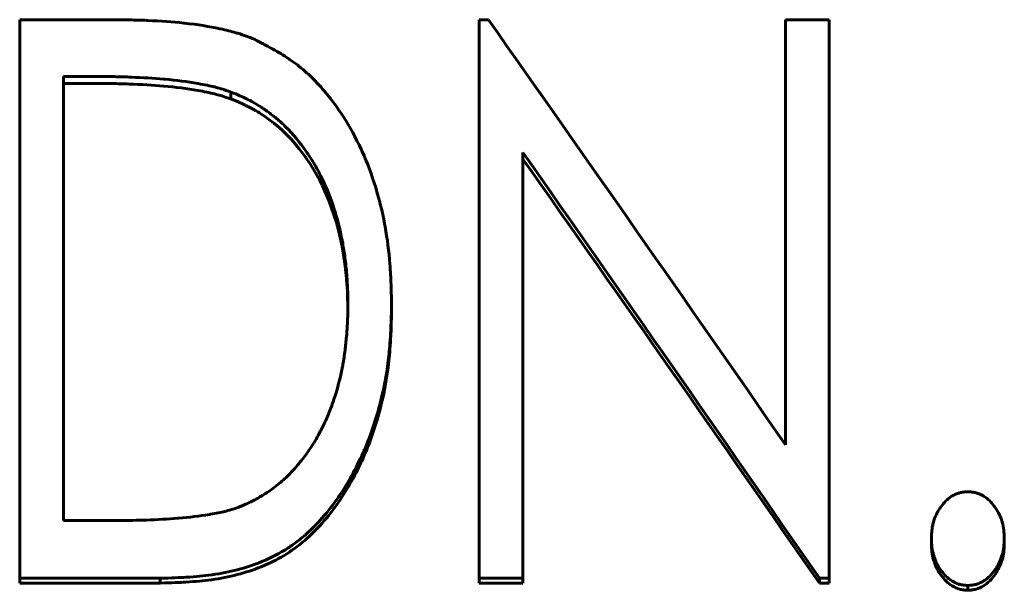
# Model space of a CAD drawing. Header units: millimetres. Extents: x 0 to 594, y 0 to 420.
# Tile 11 of 21: x 158 to 167, y 231 to 236. Entities that reach past the tile are written whole.
import ezdxf

# ---------------------------------------------------------------- set-up
doc = ezdxf.new("R2010")
doc.units = ezdxf.units.MM
doc.linetypes.add('K5LT_BASIC', pattern=[0])
doc.layers.add('Системный слой (1)', color=251, linetype='Continuous', true_color=0x6c6c6c)

# ---------------------------------------------------------------- blocks, each defined once
blk = doc.blocks.new('U30')
at = {"layer": 'Системный слой (1)', "color": 150, "linetype": 'K5LT_BASIC', "lineweight": 60, "true_color": 0x0080ff}
for p, q in [((160.2977, 235.096), (160.2346, 235.1222)), ((160.3361, 235.0793), (160.2977, 235.096)), ((160.3522, 235.0719), (160.3361, 235.0793)), ((160.3596, 235.0685), (160.3522, 235.0719)), ((160.363, 235.0668), (160.3596, 235.0685)), ((160.3647, 235.066), (160.363, 235.0668)), ((160.3655, 235.0656), (160.3647, 235.066)), ((160.3659, 235.0654), (160.3655, 235.0656)), ((160.3661, 235.0653), (160.3659, 235.0654)), ((160.3663, 235.0653), (160.3661, 235.0653)), ((160.4073, 235.0445), (160.3663, 235.0653)), ((160.4499, 235.0208), (160.4073, 235.0445)), ((160.4707, 235.0083), (160.4499, 235.0208)), ((160.481, 235.0019), (160.4707, 235.0083)), ((160.4862, 234.9987), (160.481, 235.0019)), ((160.4887, 234.997), (160.4862, 234.9987)), ((160.49, 234.9962), (160.4887, 234.997)), ((160.4906, 234.9958), (160.49, 234.9962)), ((160.491, 234.9956), (160.4906, 234.9958)), ((160.4911, 234.9955), (160.491, 234.9956)), ((160.528, 234.971), (160.4911, 234.9955)), ((160.5677, 234.9428), (160.528, 234.971)), ((160.5876, 234.9279), (160.5677, 234.9428)), ((160.5975, 234.9203), (160.5876, 234.9279)), ((160.6025, 234.9164), (160.5975, 234.9203)), ((160.605, 234.9145), (160.6025, 234.9164)), ((160.6062, 234.9135), (160.605, 234.9145)), ((160.6069, 234.913), (160.6062, 234.9135)), ((160.6072, 234.9128), (160.6069, 234.913)), ((160.6074, 234.9127), (160.6072, 234.9128)), ((160.6407, 234.8856), (160.6074, 234.9127)), ((160.6784, 234.8527), (160.6407, 234.8856)), ((160.6966, 234.8358), (160.6784, 234.8527)), ((160.7055, 234.8272), (160.6966, 234.8358)), ((160.71, 234.8229), (160.7055, 234.8272)), ((160.7122, 234.8208), (160.71, 234.8229)), ((160.7133, 234.8197), (160.7122, 234.8208)), ((160.7138, 234.8191), (160.7133, 234.8197)), ((160.7141, 234.8189), (160.7138, 234.8191)), ((160.7142, 234.8187), (160.7141, 234.8189)), ((160.7683, 234.7624), (160.7142, 234.8187)), ((160.8345, 234.6848), (160.7683, 234.7624)), ((160.8661, 234.644), (160.8345, 234.6848)), ((160.8815, 234.623), (160.8661, 234.644)), ((160.8891, 234.6124), (160.8815, 234.623)), ((160.8928, 234.6071), (160.8891, 234.6124)), ((160.8947, 234.6044), (160.8928, 234.6071)), ((160.8956, 234.6031), (160.8947, 234.6044)), ((160.8961, 234.6024), (160.8956, 234.6031)), ((160.8964, 234.6021), (160.8961, 234.6024)), ((160.8965, 234.6019), (160.8964, 234.6021)), ((160.9359, 234.5427), (160.8965, 234.6019)), ((160.9889, 234.4536), (160.9359, 234.5427)), ((161.0143, 234.4066), (160.9889, 234.4536)), ((161.0266, 234.3825), (161.0143, 234.4066)), ((161.0328, 234.3702), (161.0266, 234.3825)), ((161.0358, 234.3641), (161.0328, 234.3702)), ((161.0373, 234.361), (161.0358, 234.3641)), ((161.0381, 234.3595), (161.0373, 234.361)), ((161.0385, 234.3587), (161.0381, 234.3595)), ((161.0386, 234.3583), (161.0385, 234.3587)), ((161.0387, 234.3581), (161.0386, 234.3583)), ((161.0947, 234.2314), (161.0387, 234.3581)), ((161.161, 234.0363), (161.0947, 234.2314)), ((161.1885, 233.9321), (161.161, 234.0363)), ((161.2007, 233.8783), (161.1885, 233.9321)), ((161.2065, 233.8509), (161.2007, 233.8783)), ((161.2093, 233.8372), (161.2065, 233.8509)), ((161.2107, 233.8303), (161.2093, 233.8372)), ((161.2114, 233.8268), (161.2107, 233.8303)), ((161.2117, 233.8251), (161.2114, 233.8268)), ((161.2119, 233.8242), (161.2117, 233.8251)), ((161.212, 233.8238), (161.2119, 233.8242)), ((161.212, 233.8235), (161.212, 233.8238)), ((161.2245, 233.7538), (161.212, 233.8235)), ((161.239, 233.6523), (161.2245, 233.7538)), ((161.2452, 233.5992), (161.239, 233.6523)), ((161.248, 233.572), (161.2452, 233.5992)), ((161.2493, 233.5583), (161.248, 233.572)), ((161.2499, 233.5514), (161.2493, 233.5583)), ((161.2502, 233.5479), (161.2499, 233.5514)), ((161.2504, 233.5462), (161.2502, 233.5479)), ((161.2505, 233.5453), (161.2504, 233.5462)), ((161.2505, 233.5449), (161.2505, 233.5453)), ((161.2505, 233.5447), (161.2505, 233.5449)), ((161.2514, 233.5345), (161.2505, 233.5447)), ((161.2563, 233.4683), (161.2514, 233.5345)), ((161.2581, 233.4359), (161.2563, 233.4683)), ((161.2589, 233.4199), (161.2581, 233.4359)), ((161.2592, 233.4119), (161.2589, 233.4199)), ((161.2594, 233.4079), (161.2592, 233.4119)), ((161.2594, 233.4059), (161.2594, 233.4079)), ((161.2595, 233.4049), (161.2594, 233.4059)), ((161.2595, 233.4044), (161.2595, 233.4049)), ((161.2595, 233.4042), (161.2595, 233.4044)), ((161.2595, 233.404), (161.2595, 233.4042)), ((161.2619, 233.2911), (161.2595, 233.404))]:
    blk.add_line(p, q, dxfattribs=at)

msp = doc.modelspace()

# ---------------------------------------------------------------- linework, layer by layer
at = {"layer": 'Системный слой (1)', "color": 150, "linetype": 'K5LT_BASIC', "lineweight": 60, "true_color": 0x0080ff}
for p, q in [((158.3776, 230.9126), (158.3776, 235.8182)), ((158.3776, 235.8182), (159.1819, 235.8182)), ((162.4161, 230.9126), (162.4161, 235.8182)), ((162.4161, 235.8182), (162.4972, 235.8182)), ((165.1084, 235.8182), (165.493, 235.8182)), ((165.1084, 232.085), (165.1084, 235.8182)), ((165.493, 230.9126), (165.493, 235.8182)), ((158.7622, 231.4197), (158.7622, 235.3195)), ((159.0367, 235.3195), (158.7622, 235.3195)), ((159.0367, 235.2582), (158.7622, 235.2582)), ((160.2346, 235.1829), (160.2346, 235.1222)), ((162.8007, 230.9126), (162.8007, 234.6525)), ((161.6469, 233.3148), (161.6469, 233.2621)), ((158.7622, 231.4197), (159.21, 231.4197)), ((166.3904, 231.2613), (166.3904, 231.2173)), ((167.0315, 231.2613), (167.0315, 231.2173)), ((158.3776, 230.9126), (158.3776, 230.87)), ((159.6126, 230.9126), (158.3776, 230.9126)), ((159.6126, 230.9126), (159.6126, 230.87)), ((162.4161, 230.9126), (162.4161, 230.87)), ((162.8007, 230.9126), (162.4161, 230.9126)), ((162.8007, 230.9126), (162.8007, 230.87)), ((165.4059, 230.9126), (165.4059, 230.87)), ((165.493, 230.9126), (165.4059, 230.9126)), ((165.493, 230.9126), (165.493, 230.87)), ((159.6126, 230.87), (158.3776, 230.87)), ((162.8007, 230.87), (162.4161, 230.87)), ((165.493, 230.87), (165.4059, 230.87)), ((166.711, 230.8491), (166.711, 230.8069))]:
    msp.add_line(p, q, dxfattribs=at)
for points, knots in [([(159.1819, 235.8182), (159.2521, 235.8176), (159.3051, 235.817), (159.3414, 235.8164), (159.3417, 235.8164), (159.3954, 235.8154), (159.4458, 235.814), (159.4968, 235.8119), (159.4996, 235.8118), (159.616, 235.807), (159.7212, 235.7993), (159.8204, 235.7885), (159.8216, 235.7884), (159.9422, 235.7751), (160.0465, 235.7589), (160.1378, 235.7392), (160.1388, 235.739), (160.1905, 235.7278), (160.2364, 235.7162), (160.2842, 235.7022), (160.2896, 235.7006), (160.3203, 235.6911), (160.3447, 235.6828), (160.37, 235.6733), (160.3711, 235.6729), (160.3882, 235.6664), (160.413, 235.6565), (160.4459, 235.643)], [0, 0, 0, 0, 0.1230469, 0.1230469, 0.125, 0.125, 0.2421875, 0.2421875, 0.25, 0.25, 0.4960937, 0.4960937, 0.5, 0.5, 0.7460937, 0.7460937, 0.75, 0.75, 0.859375, 0.859375, 0.875, 0.875, 0.9355469, 0.9355469, 0.9375, 0.9375, 0.9999992, 0.9999992, 0.9999992, 0.9999992]), ([(160.4459, 235.643), (160.4806, 235.6251), (160.5402, 235.5938), (160.5827, 235.5709), (160.6, 235.5613), (160.6002, 235.5612), (160.6507, 235.5331), (160.6949, 235.5065), (160.7394, 235.4771), (160.7444, 235.4737), (160.7959, 235.4388), (160.8824, 235.3717), (160.965, 235.2913), (161.0066, 235.2464), (161.0094, 235.2433), (161.0499, 235.1992), (161.1185, 235.1172), (161.1821, 235.0276), (161.2147, 234.9779), (161.219, 234.9713), (161.2799, 234.8764), (161.3316, 234.7818), (161.381, 234.6748), (161.3842, 234.6677), (161.4329, 234.5599), (161.5099, 234.3551), (161.5641, 234.1349), (161.5864, 234.0173), (161.5878, 234.0096), (161.6088, 233.8946), (161.6229, 233.7841), (161.6318, 233.6674), (161.6321, 233.6633), (161.6342, 233.6346), (161.6375, 233.5813), (161.6403, 233.5216), (161.6415, 233.4897), (161.6416, 233.4883), (161.643, 233.4493), (161.6448, 233.3917), (161.6469, 233.3148)], [0, 0, 0, 0, 0.03125, 0.0615234, 0.0615234, 0.0625, 0.0625, 0.1171875, 0.1171875, 0.125, 0.125, 0.1875, 0.2460938, 0.2460938, 0.25, 0.25, 0.3125, 0.3671875, 0.3671875, 0.375, 0.375, 0.4921875, 0.4921875, 0.5, 0.5, 0.625, 0.7421875, 0.7421875, 0.75, 0.75, 0.8710937, 0.8710937, 0.875, 0.875, 0.90625, 0.9365234, 0.9365234, 0.9375, 0.9375, 0.9999987, 0.9999987, 0.9999987, 0.9999987]), ([(160.2346, 235.1829), (160.2188, 235.1884), (160.1927, 235.1974), (160.1736, 235.2037), (160.1651, 235.2064), (160.1645, 235.2066), (160.1424, 235.2136), (160.1212, 235.2196), (160.0965, 235.2259), (160.0929, 235.2268), (160.0497, 235.2374), (160.0021, 235.2473), (159.9457, 235.2574), (159.9436, 235.2578), (159.8525, 235.274), (159.7558, 235.2865), (159.6486, 235.2958), (159.6448, 235.2961), (159.5538, 235.3038), (159.4597, 235.3096), (159.353, 235.314), (159.3458, 235.3142), (159.2909, 235.3163), (159.2421, 235.3176), (159.1913, 235.3184), (159.1892, 235.3184), (159.1546, 235.3189), (159.1041, 235.3192), (159.0367, 235.3195)], [0, 0, 0, 0, 0.03125, 0.058594, 0.058594, 0.0625, 0.0625, 0.117188, 0.117188, 0.125, 0.125, 0.246094, 0.246094, 0.25, 0.25, 0.492188, 0.492188, 0.5, 0.5, 0.734375, 0.734375, 0.75, 0.75, 0.871094, 0.871094, 0.875, 0.875, 1, 1, 1, 1]), ([(160.2346, 235.1222), (160.2029, 235.1332), (160.179, 235.1412), (160.163, 235.1462), (160.1394, 235.1537), (160.1151, 235.1605), (160.0903, 235.1666), (160.0483, 235.1768), (159.9989, 235.187), (159.9421, 235.197), (159.8495, 235.2134), (159.7495, 235.2261), (159.6419, 235.2352), (159.5477, 235.2431), (159.447, 235.2491), (159.3395, 235.2532), (159.2892, 235.2551), (159.2387, 235.2565), (159.1881, 235.2571), (159.1544, 235.2576), (159.1039, 235.258), (159.0367, 235.2582)], [0, 0, 0, 0, 0.0625, 0.0625, 0.0625, 0.125, 0.125, 0.125, 0.25, 0.25, 0.25, 0.5, 0.5, 0.5, 0.75, 0.75, 0.75, 0.875, 0.875, 0.875, 1, 1, 1, 1]), ([(161.2622, 233.3158), (161.2619, 233.3473), (161.2615, 233.3748), (161.2608, 233.4102), (161.2603, 233.4304), (161.2598, 233.4473), (161.2596, 233.4554), (161.2596, 233.4559), (161.2583, 233.4916), (161.2563, 233.5267), (161.2526, 233.5744), (161.2517, 233.5859), (161.246, 233.6491), (161.2354, 233.7434), (161.2212, 233.8303), (161.2131, 233.8732), (161.2126, 233.8754), (161.1925, 233.979), (161.1449, 234.1659), (161.0791, 234.3316), (161.0412, 234.4105), (161.0401, 234.4126), (161.017, 234.4602), (160.9743, 234.5405), (160.9283, 234.6137), (160.9029, 234.6511), (160.9, 234.6553), (160.8411, 234.7399), (160.7808, 234.8121), (160.6894, 234.9028), (160.6631, 234.9267), (160.6263, 234.9573), (160.6171, 234.9647), (160.5783, 234.9954), (160.5492, 235.0167), (160.5105, 235.043), (160.5012, 235.0492), (160.4525, 235.0805), (160.4122, 235.1032), (160.369, 235.1244), (160.3672, 235.1253), (160.3374, 235.1398), (160.2935, 235.1588), (160.2346, 235.1829)], [0, 0, 0, 0, 0.03125, 0.03125, 0.046875, 0.0605469, 0.0605469, 0.0625, 0.0625, 0.109375, 0.109375, 0.125, 0.125, 0.1875, 0.2460938, 0.2460938, 0.25, 0.25, 0.375, 0.4960937, 0.4960937, 0.5, 0.5, 0.5625, 0.6171875, 0.6171875, 0.625, 0.625, 0.75, 0.75, 0.796875, 0.796875, 0.8125, 0.8125, 0.859375, 0.859375, 0.875, 0.875, 0.9355469, 0.9355469, 0.9375, 0.9375, 0.9999995, 0.9999995, 0.9999995, 0.9999995]), ([(161.6469, 233.3148), (161.6455, 233.2656), (161.6442, 233.2226), (161.6423, 233.1672), (161.6411, 233.1344), (161.6399, 233.1074), (161.6394, 233.0949), (161.6393, 233.0946), (161.6373, 233.0528), (161.6329, 232.9802), (161.627, 232.9142), (161.6235, 232.8806), (161.6231, 232.877), (161.6084, 232.7432), (161.5861, 232.6156), (161.5511, 232.4715), (161.5467, 232.454), (161.5227, 232.3621), (161.4817, 232.2275), (161.4317, 232.099), (161.4028, 232.032), (161.3993, 232.0241), (161.3641, 231.9447), (161.2987, 231.8134), (161.2243, 231.6924), (161.1837, 231.6325), (161.1814, 231.6292), (161.1332, 231.5591), (161.0414, 231.441), (160.9422, 231.3413), (160.8891, 231.2945), (160.8861, 231.2919), (160.8534, 231.2636), (160.8237, 231.24), (160.7632, 231.1959), (160.7321, 231.1753), (160.6422, 231.1211), (160.5793, 231.0895), (160.5078, 231.0598), (160.5029, 231.0578), (160.4325, 231.0294), (160.2957, 230.9843), (160.1465, 230.9545), (160.0675, 230.9431), (160.0647, 230.9427), (159.9968, 230.9332), (159.9233, 230.9262), (159.8407, 230.9214), (159.8389, 230.9213), (159.7882, 230.9184), (159.713, 230.9155), (159.6126, 230.9126)], [0, 0, 0, 0, 0.03125, 0.03125, 0.046875, 0.061523, 0.061523, 0.0625, 0.0625, 0.09375, 0.121094, 0.121094, 0.125, 0.125, 0.234375, 0.234375, 0.25, 0.25, 0.3125, 0.367188, 0.367188, 0.375, 0.375, 0.4375, 0.496094, 0.496094, 0.5, 0.5, 0.5625, 0.621094, 0.621094, 0.625, 0.625, 0.65625, 0.65625, 0.6875, 0.6875, 0.746094, 0.746094, 0.75, 0.75, 0.8125, 0.873047, 0.873047, 0.875, 0.875, 0.936523, 0.936523, 0.9375, 0.9375, 1, 1, 1, 1]), ([(160.3247, 231.5453), (160.3518, 231.5574), (160.3976, 231.5783), (160.4306, 231.5945), (160.4444, 231.6018), (160.4448, 231.602), (160.4754, 231.6181), (160.5042, 231.6349), (160.542, 231.6592), (160.5511, 231.6652), (160.5997, 231.6984), (160.6361, 231.726), (160.7042, 231.7834), (160.7362, 231.8135), (160.7938, 231.8744), (160.8227, 231.9078), (160.8671, 231.9634), (160.8811, 231.9816), (160.9075, 232.0174), (160.9201, 232.0352), (160.9429, 232.069), (160.9544, 232.0869), (160.9774, 232.1248), (160.9891, 232.1451), (161.0176, 232.197), (161.0332, 232.2269), (161.052, 232.2654), (161.0567, 232.2752), (161.0778, 232.3204), (161.1082, 232.393), (161.1366, 232.4748), (161.1513, 232.5207), (161.1532, 232.5269), (161.1801, 232.6135), (161.2002, 232.6939), (161.216, 232.7789), (161.217, 232.7845), (161.2251, 232.8296), (161.237, 232.9082), (161.2462, 232.9932), (161.2504, 233.0401), (161.251, 233.0462), (161.2552, 233.0955), (161.2578, 233.1381), (161.2594, 233.1811), (161.2595, 233.1829), (161.2606, 233.2131), (161.2615, 233.2571), (161.2622, 233.3158)], [0, 0, 0, 0, 0.03125, 0.060547, 0.060547, 0.0625, 0.0625, 0.109375, 0.109375, 0.125, 0.125, 0.1875, 0.1875, 0.25, 0.25, 0.3125, 0.3125, 0.34375, 0.34375, 0.375, 0.375, 0.40625, 0.40625, 0.4375, 0.4375, 0.484375, 0.484375, 0.5, 0.5, 0.5625, 0.617188, 0.617188, 0.625, 0.625, 0.742188, 0.742188, 0.75, 0.75, 0.8125, 0.867188, 0.867188, 0.875, 0.875, 0.935547, 0.935547, 0.9375, 0.9375, 1, 1, 1, 1]), ([(161.6469, 233.2621), (161.6442, 233.1641), (161.6416, 233.0906), (161.6393, 233.0415), (161.6354, 232.9608), (161.6298, 232.8874), (161.6226, 232.8215), (161.6064, 232.6746), (161.5795, 232.5296), (161.5419, 232.3866), (161.5034, 232.2402), (161.4546, 232.1007), (161.3954, 231.9681), (161.3328, 231.8276), (161.2605, 231.6981), (161.1786, 231.5795), (161.0879, 231.4482), (160.9892, 231.3366), (160.8824, 231.2446), (160.8244, 231.1946), (160.7638, 231.1507), (160.7008, 231.1129), (160.6383, 231.0754), (160.571, 231.0421), (160.4988, 231.013), (160.3663, 230.9597), (160.221, 230.9219), (160.0626, 230.8997), (159.996, 230.8904), (159.9212, 230.8834), (159.8381, 230.8787), (159.7884, 230.8758), (159.7132, 230.873), (159.6126, 230.87)], [0, 0, 0, 0, 0.0625, 0.0625, 0.0625, 0.125, 0.125, 0.125, 0.25, 0.25, 0.25, 0.375, 0.375, 0.375, 0.5, 0.5, 0.5, 0.625, 0.625, 0.625, 0.6875, 0.6875, 0.6875, 0.75, 0.75, 0.75, 0.875, 0.875, 0.875, 0.9375, 0.9375, 0.9375, 1, 1, 1, 1]), ([(166.3904, 231.2613), (166.3911, 231.2773), (166.3925, 231.3035), (166.394, 231.3227), (166.3949, 231.3312), (166.3949, 231.3317), (166.3964, 231.3453), (166.3982, 231.3573), (166.4027, 231.3809), (166.4053, 231.3922), (166.4206, 231.4478), (166.4392, 231.4887), (166.466, 231.529), (166.4675, 231.5312), (166.4847, 231.556), (166.5152, 231.5924), (166.5488, 231.6195), (166.5675, 231.6316), (166.5695, 231.6329), (166.583, 231.641), (166.5993, 231.6495), (166.6161, 231.656), (166.6274, 231.6599), (166.6336, 231.6617), (166.6488, 231.6657), (166.6599, 231.6678), (166.673, 231.6695), (166.6742, 231.6696), (166.6826, 231.6706), (166.6947, 231.6717), (166.711, 231.6729)], [0.0000038, 0.0000038, 0.0000038, 0.0000038, 0.0625, 0.1171875, 0.1171875, 0.125, 0.125, 0.1875, 0.1875, 0.25, 0.25, 0.484375, 0.484375, 0.5, 0.5, 0.625, 0.734375, 0.734375, 0.75, 0.75, 0.8125, 0.84375, 0.84375, 0.875, 0.875, 0.9335938, 0.9335938, 0.9375, 0.9375, 1, 1, 1, 1]), ([(166.711, 231.6729), (166.726, 231.6718), (166.7376, 231.6708), (166.7462, 231.6698), (166.7464, 231.6697), (166.7538, 231.6689), (166.7601, 231.6679), (166.772, 231.6657), (166.7772, 231.6646), (166.7946, 231.6601), (166.8144, 231.6533), (166.8335, 231.6438), (166.8442, 231.6377), (166.8471, 231.6359), (166.8685, 231.6228), (166.9, 231.5978), (166.9285, 231.565), (166.9442, 231.5443), (166.9482, 231.5387), (166.9662, 231.5127), (166.9785, 231.4915), (166.999, 231.4482), (167.0074, 231.426), (167.0195, 231.3824), (167.0238, 231.3596), (167.0266, 231.3347), (167.0268, 231.3336), (167.0285, 231.3172), (167.0301, 231.2933), (167.0315, 231.2613)], [0, 0, 0, 0, 0.0585938, 0.0585938, 0.0625, 0.0625, 0.09375, 0.09375, 0.125, 0.125, 0.1875, 0.234375, 0.234375, 0.25, 0.25, 0.375, 0.46875, 0.46875, 0.5, 0.5, 0.625, 0.625, 0.75, 0.75, 0.8710938, 0.8710938, 0.875, 0.875, 0.9999963, 0.9999963, 0.9999963, 0.9999963]), ([(159.21, 231.4197), (159.3286, 231.4203), (159.4215, 231.4217), (159.4897, 231.424), (159.4902, 231.424), (159.5889, 231.4273), (159.6799, 231.4323), (159.7677, 231.4395), (159.7701, 231.4397), (159.8678, 231.4477), (159.9582, 231.4587), (160.0473, 231.4731), (160.0496, 231.4735), (160.1024, 231.4822), (160.1459, 231.4909), (160.186, 231.5008), (160.188, 231.5013), (160.2126, 231.5075), (160.2337, 231.5136), (160.2557, 231.5208), (160.2575, 231.5214), (160.2732, 231.5266), (160.2953, 231.5345), (160.3247, 231.5453)], [0, 0, 0, 0, 0.2460938, 0.2460938, 0.25, 0.25, 0.4921875, 0.4921875, 0.5, 0.5, 0.7421875, 0.7421875, 0.75, 0.75, 0.8671875, 0.8671875, 0.875, 0.875, 0.9335938, 0.9335938, 0.9375, 0.9375, 0.9999989, 0.9999989, 0.9999989, 0.9999989]), ([(166.711, 230.8491), (166.6959, 230.8502), (166.6843, 230.8512), (166.6757, 230.8522), (166.6755, 230.8522), (166.6616, 230.8539), (166.6499, 230.856), (166.6281, 230.8621), (166.6089, 230.869), (166.5895, 230.8788), (166.5783, 230.8851), (166.5752, 230.8869), (166.5534, 230.9001), (166.5215, 230.9251), (166.493, 230.9576), (166.4775, 230.9781), (166.4734, 230.9838), (166.4561, 231.009), (166.4441, 231.0299), (166.4238, 231.0733), (166.4153, 231.0962), (166.403, 231.1401), (166.3987, 231.1621), (166.3956, 231.1864), (166.3954, 231.1885), (166.3935, 231.2054), (166.3919, 231.2293), (166.3904, 231.2613)], [0, 0, 0, 0, 0.058594, 0.058594, 0.0625, 0.0625, 0.125, 0.125, 0.1875, 0.234375, 0.234375, 0.25, 0.25, 0.375, 0.46875, 0.46875, 0.5, 0.5, 0.625, 0.625, 0.75, 0.75, 0.867188, 0.867188, 0.875, 0.875, 1, 1, 1, 1]), ([(167.0315, 231.2613), (167.0307, 231.2453), (167.0293, 231.2183), (167.0276, 231.1988), (167.0267, 231.1906), (167.0267, 231.1903), (167.0238, 231.1646), (167.0193, 231.141), (167.0068, 231.0969), (166.998, 231.0741), (166.9777, 231.0323), (166.9674, 231.0139), (166.9545, 230.9942), (166.9531, 230.992), (166.9366, 230.9678), (166.9068, 230.9318), (166.8729, 230.9042), (166.8538, 230.8915), (166.8517, 230.8901), (166.8381, 230.8817), (166.8217, 230.873), (166.8051, 230.8663), (166.794, 230.8623), (166.7881, 230.8605), (166.773, 230.8563), (166.762, 230.8542), (166.7488, 230.8525), (166.7477, 230.8523), (166.7393, 230.8513), (166.7272, 230.8503), (166.711, 230.8491)], [0, 0, 0, 0, 0.0625, 0.121094, 0.121094, 0.125, 0.125, 0.25, 0.25, 0.375, 0.375, 0.484375, 0.484375, 0.5, 0.5, 0.625, 0.734375, 0.734375, 0.75, 0.75, 0.8125, 0.84375, 0.84375, 0.875, 0.875, 0.933594, 0.933594, 0.9375, 0.9375, 1, 1, 1, 1]), ([(166.711, 230.8069), (166.6949, 230.808), (166.6828, 230.809), (166.6747, 230.81), (166.6617, 230.8116), (166.6497, 230.8138), (166.639, 230.8167), (166.6172, 230.8227), (166.5951, 230.8324), (166.5728, 230.846), (166.5341, 230.8693), (166.4998, 230.9027), (166.47, 230.946), (166.4423, 230.9861), (166.4219, 231.0293), (166.409, 231.0755), (166.4026, 231.098), (166.3981, 231.1214), (166.3953, 231.1458), (166.3935, 231.1615), (166.3919, 231.1854), (166.3904, 231.2173)], [0, 0, 0, 0, 0.0625, 0.0625, 0.0625, 0.125, 0.125, 0.125, 0.25, 0.25, 0.25, 0.5, 0.5, 0.5, 0.75, 0.75, 0.75, 0.875, 0.875, 0.875, 1, 1, 1, 1]), ([(167.0315, 231.2173), (167.03, 231.1855), (167.0284, 231.1617), (167.0266, 231.1458), (167.0238, 231.121), (167.0193, 231.0976), (167.0131, 231.0756), (167.0068, 231.0536), (166.9982, 231.0313), (166.9872, 231.0087), (166.9764, 230.9865), (166.9644, 230.9657), (166.9513, 230.9465), (166.9219, 230.9036), (166.8878, 230.8701), (166.849, 230.846), (166.8273, 230.8326), (166.8053, 230.8228), (166.7829, 230.8167), (166.7725, 230.8139), (166.7606, 230.8117), (166.7472, 230.81), (166.7394, 230.8091), (166.7273, 230.808), (166.711, 230.8069)], [0, 0, 0, 0, 0.125, 0.125, 0.125, 0.25, 0.25, 0.25, 0.375, 0.375, 0.375, 0.5, 0.5, 0.5, 0.75, 0.75, 0.75, 0.875, 0.875, 0.875, 0.9375, 0.9375, 0.9375, 1, 1, 1, 1])]:
    msp.add_open_spline(points, degree=3, knots=knots, dxfattribs=at)
for points in [[(162.4972, 235.8182), (163.3676, 234.5835), (164.238, 233.3382), (165.1084, 232.085)], [(165.4059, 230.9126), (164.5375, 232.1671), (163.6691, 233.4146), (162.8007, 234.6525)], [(165.4059, 230.87), (164.5375, 232.1193), (163.6691, 233.3615), (162.8007, 234.594)]]:
    msp.add_open_spline(points, degree=3, dxfattribs=at)

# ---------------------------------------------------------------- block references
at = {"layer": 'Системный слой (1)'}
msp.add_blockref('U30', (0, 0), dxfattribs=at)

doc.saveas('drawing.dxf')
